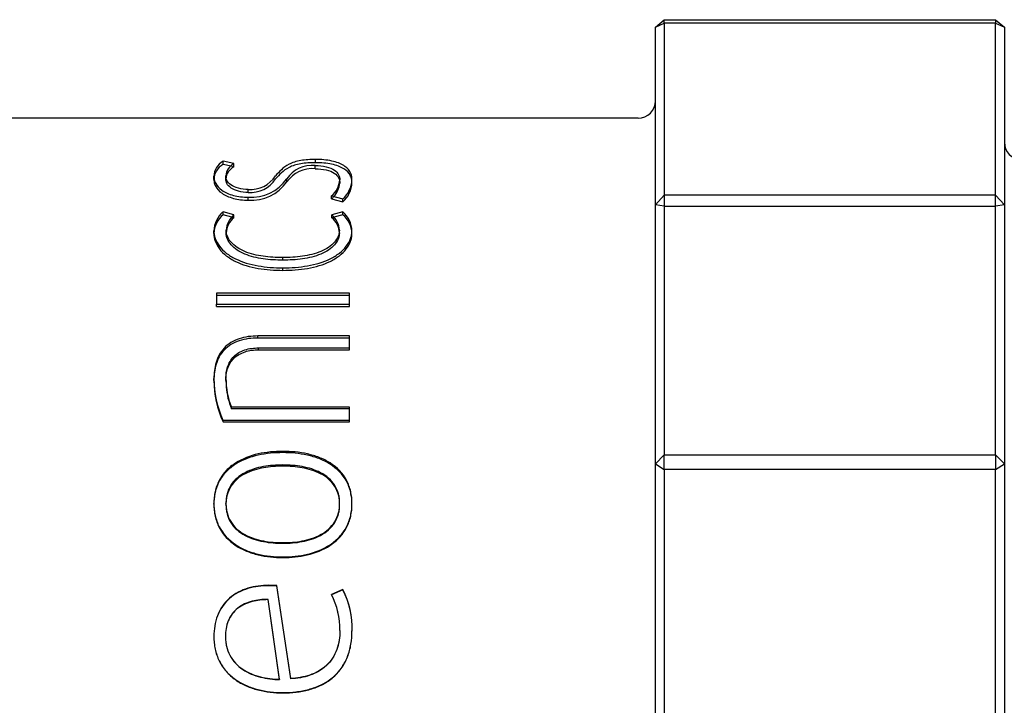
# Model space of a CAD drawing. Header units: millimetres. Extents: x -75 to 750, y -85 to 185.
# Tile 20 of 46: x 486 to 497, y 152 to 160. Entities that reach past the tile are written whole.
import ezdxf
from ezdxf.lldxf.tags import DXFTag

# ---------------------------------------------------------------- set-up
doc = ezdxf.new("R2010")
doc.units = ezdxf.units.MM
doc.layers.add('Default', color=7, linetype='Continuous')
doc.layers.add('P4_A', color=7, linetype='Continuous')
tags = doc.linetypes.add('HIDDEN2', pattern=[4.7625, 3.175, -1.5875]).pattern_tags.tags
tags[6:7] = [DXFTag(74, 4), DXFTag(75, 0), DXFTag(340, '0'), DXFTag(46, 0.0), DXFTag(50, 0.0), DXFTag(44, 0.0), DXFTag(45, 0.0)]
tags[4:5] = [DXFTag(74, 4), DXFTag(75, 0), DXFTag(340, '0'), DXFTag(46, 0.0), DXFTag(50, 0.0), DXFTag(44, 0.0), DXFTag(45, 0.0)]

# ---------------------------------------------------------------- blocks, each defined once
blk = doc.blocks.new('SE')
at = {"layer": 'P4_A', "color": 7, "linetype": 'Continuous'}
for p, q in [((493.011, 159.858), (493.111, 159.942)), ((493.011, 159.858), (493.111, 159.901)), ((493.111, 159.901), (493.111, 159.942)), ((493.111, 159.942), (496.911, 159.942)), ((496.911, 159.901), (493.111, 159.901)), ((493.111, 159.901), (493.111, 154.951)), ((496.911, 159.942), (497.011, 159.858)), ((496.911, 159.942), (496.911, 159.901)), ((496.911, 159.901), (497.011, 159.858)), ((496.911, 154.951), (496.911, 159.901)), ((493.011, 154.85), (493.011, 159.858)), ((497.011, 159.858), (497.011, 154.85)), ((492.811, 158.812), (480.491, 158.812)), ((488.052, 158.281), (488.052, 158.318)), ((488.177, 158.292), (488.052, 158.318)), ((489.112, 158.302), (489.112, 158.339)), ((488.144, 158.262), (488.052, 158.281)), ((488.083, 158.115), (488.083, 158.151)), ((489.392, 158.068), (489.392, 158.104)), ((488.341, 157.96), (488.341, 157.994)), ((489.296, 157.92), (489.426, 157.886)), ((488.052, 157.704), (488.052, 157.737)), ((488.177, 157.703), (488.052, 157.737)), ((489.426, 157.737), (489.299, 157.703)), ((489.426, 157.704), (489.426, 157.737)), ((488.155, 157.676), (488.052, 157.704)), ((489.426, 157.704), (489.324, 157.677)), ((487.947, 157.49), (487.947, 157.521)), ((488.089, 157.497), (488.089, 157.528)), ((489.386, 157.497), (489.386, 157.528)), ((489.531, 157.49), (489.531, 157.521)), ((488.738, 157.184), (488.738, 157.213)), ((489.503, 156.805), (487.976, 156.805)), ((487.976, 156.805), (487.976, 156.679)), ((489.503, 156.778), (487.976, 156.778)), ((489.503, 156.679), (489.503, 156.805)), ((487.976, 156.679), (489.503, 156.679)), ((488.451, 156.291), (488.451, 156.315)), ((489.503, 156.315), (488.451, 156.315)), ((489.503, 156.291), (488.451, 156.291)), ((489.503, 156.178), (489.503, 156.315)), ((488.46, 156.178), (489.503, 156.178)), ((487.947, 155.805), (487.947, 155.825)), ((488.086, 155.805), (488.086, 155.825)), ((488.148, 155.48), (488.148, 155.498)), ((489.503, 155.498), (488.148, 155.498)), ((489.503, 155.48), (488.148, 155.48)), ((489.503, 155.348), (489.503, 155.498)), ((488.052, 155.348), (489.503, 155.348)), ((488.738, 154.977), (488.738, 154.991)), ((493.011, 154.85), (493.111, 154.951)), ((493.111, 154.785), (493.111, 154.951)), ((493.111, 154.951), (496.911, 154.951)), ((496.911, 154.951), (497.011, 154.85)), ((496.911, 154.951), (496.911, 154.785)), ((493.011, 154.85), (493.111, 154.785)), ((493.011, 147.804), (493.011, 154.85)), ((496.911, 154.785), (497.011, 154.85)), ((497.011, 154.85), (497.011, 147.804)), ((496.911, 154.785), (493.111, 154.785)), ((493.111, 154.785), (493.111, 147.821)), ((496.911, 147.821), (496.911, 154.785)), ((488.086, 154.384), (488.086, 154.394)), ((489.389, 154.384), (489.389, 154.394)), ((489.531, 154.384), (489.531, 154.394)), ((488.738, 153.937), (488.738, 153.945)), ((488.579, 153.45), (488.579, 153.455)), ((488.67, 153.452), (488.579, 153.455)), ((488.67, 153.448), (488.579, 153.45)), ((488.67, 153.448), (488.67, 153.452)), ((488.828, 152.382), (488.67, 153.452)), ((488.828, 152.385), (488.67, 153.448)), ((489.426, 153.407), (489.296, 153.35)), ((489.426, 153.403), (489.296, 153.347)), ((489.426, 153.403), (489.426, 153.407)), ((488.701, 152.374), (488.568, 153.294)), ((488.701, 152.377), (488.568, 153.291)), ((489.392, 152.936), (489.392, 152.937)), ((489.531, 152.931), (489.531, 152.932)), ((488.08, 152.866), (488.08, 152.866)), ((488.701, 152.377), (488.701, 152.374)), ((488.738, 152.225), (488.738, 152.221))]:
    blk.add_line(p, q, dxfattribs=at)
at = {"layer": 'P4_A', "color": 7, "linetype": 'HIDDEN2'}
for p, q in [((488.177, 158.255), (488.177, 158.292)), ((488.177, 158.255), (488.144, 158.262)), ((489.109, 158.233), (489.109, 158.269)), ((487.947, 158.11), (487.947, 158.146)), ((488.783, 158.081), (488.783, 158.117)), ((489.531, 158.07), (489.531, 158.105)), ((488.341, 157.873), (488.341, 157.907)), ((489.296, 157.886), (489.296, 157.92)), ((489.296, 157.886), (489.426, 157.852)), ((489.426, 157.852), (489.426, 157.886)), ((493.011, 157.82), (493.111, 157.928)), ((496.911, 157.928), (493.111, 157.928)), ((496.911, 157.928), (497.011, 157.82)), ((493.111, 157.802), (493.011, 157.82)), ((493.111, 157.802), (496.911, 157.802)), ((497.011, 157.82), (496.911, 157.802)), ((488.177, 157.67), (488.155, 157.676)), ((488.177, 157.67), (488.177, 157.703)), ((489.299, 157.67), (489.299, 157.703)), ((489.324, 157.677), (489.299, 157.67)), ((488.738, 157.067), (488.738, 157.096)), ((487.976, 156.653), (487.976, 156.679)), ((487.976, 156.653), (489.503, 156.653)), ((489.503, 156.653), (489.503, 156.679)), ((488.46, 156.155), (488.46, 156.178)), ((488.46, 156.155), (489.503, 156.155)), ((489.503, 156.155), (489.503, 156.178)), ((488.052, 155.331), (488.052, 155.348)), ((488.052, 155.331), (489.503, 155.331)), ((489.503, 155.331), (489.503, 155.348)), ((488.738, 154.821), (488.738, 154.835)), ((487.947, 154.384), (487.947, 154.394)), ((488.738, 153.774), (488.738, 153.78)), ((489.296, 153.347), (489.296, 153.35)), ((488.568, 153.291), (488.568, 153.294)), ((487.947, 152.866), (487.947, 152.866)), ((488.828, 152.385), (488.828, 152.382))]:
    blk.add_line(p, q, dxfattribs=at)
at = {"layer": 'P4_A', "color": 7, "linetype": 'Continuous'}
for centre, radius, start, end in [((492.811, 159.012), 0.2, 270, 0), ((497.211, 158.536), 0.2, 180, 268.53), ((488.153, 158.138), 0.206, 119.3286, 177.9695), ((488.262, 158.133), 0.18, 118.3756, 174.3721), ((488.151, 158.103), 0.204, 119.0664, 177.8907), ((489.076, 157.916), 0.355, 84.6633, 145.5392), ((488.364, 158.342), 0.348, 266.1497, 326.7542), ((488.378, 158.399), 0.494, 265.7014, 325.1581), ((488.364, 158.308), 0.349, 266.1143, 326.4846), ((489.107, 158.136), 0.287, 311.1443, 353.502), ((489.11, 158.101), 0.284, 318.655, 353.4252), ((489.218, 158.12), 0.313, 311.6235, 357.266), ((488.236, 157.514), 0.289, 129.6044, 178.6155), ((489.246, 157.516), 0.285, 0.953, 50.8273), ((488.234, 157.482), 0.287, 129.364, 178.5542), ((488.325, 157.519), 0.236, 128.8755, 177.7628), ((489.153, 157.52), 0.234, 1.9692, 51.3995), ((489.249, 157.485), 0.282, 1.0013, 51.0807), ((489.106, 155.83), 1.159, 180.235, 204.5559), ((488.936, 155.818), 0.85, 179.5169, 202.0652), ((488.923, 155.797), 0.837, 179.4802, 181.6709), ((488.923, 155.797), 0.837, 184.626, 202.2433), ((488.534, 152.955), 0.858, 358.8187, 27.4254), ((488.54, 152.962), 0.992, 358.2482, 26.6428), ((488.552, 152.961), 0.98, 358.2448, 26.808)]:
    blk.add_arc(centre, radius, start, end, dxfattribs=at)
at = {"layer": 'P4_A', "color": 7, "linetype": 'HIDDEN2'}
for centre, radius, start, end in [((488.261, 158.097), 0.179, 118.1232, 174.2706), ((489.077, 157.875), 0.359, 84.9174, 144.9912), ((488.378, 158.366), 0.495, 265.6691, 324.8937), ((489.221, 158.085), 0.31, 311.3799, 357.2107), ((489.11, 158.101), 0.284, 310.9052, 318.655), ((488.323, 157.487), 0.234, 128.6362, 177.6939), ((489.155, 157.488), 0.232, 2.0266, 51.6503), ((489.093, 155.81), 1.145, 180.2453, 204.7068), ((488.544, 152.954), 0.848, 358.8196, 27.5944)]:
    blk.add_arc(centre, radius, start, end, dxfattribs=at)
at = {"layer": 'P4_A', "color": 7, "linetype": 'Continuous'}
for points, knots in [([(489.112, 158.339), (489.083, 158.339), (489.054, 158.338), (488.997, 158.334), (488.97, 158.331), (488.918, 158.322), (488.893, 158.316), (488.848, 158.301), (488.828, 158.293), (488.773, 158.266), (488.745, 158.244), (488.697, 158.199), (488.676, 158.175), (488.655, 158.151)], [0, 0, 0, 0, 0.125, 0.125, 0.25, 0.25, 0.375, 0.375, 0.5, 0.5, 0.75, 0.75, 1, 1, 1, 1]), ([(489.112, 158.302), (489.083, 158.302), (489.054, 158.301), (488.998, 158.297), (488.97, 158.294), (488.918, 158.285), (488.893, 158.279), (488.849, 158.265), (488.828, 158.257), (488.774, 158.229), (488.745, 158.208), (488.697, 158.163), (488.676, 158.14), (488.655, 158.115)], [0, 0, 0, 0, 0.125, 0.125, 0.25, 0.25, 0.375, 0.375, 0.5, 0.5, 0.75, 0.75, 1, 1, 1, 1]), ([(489.531, 158.105), (489.53, 158.12), (489.53, 158.135), (489.523, 158.164), (489.518, 158.178), (489.503, 158.206), (489.494, 158.219), (489.47, 158.245), (489.455, 158.257), (489.402, 158.291), (489.355, 158.309), (489.27, 158.327), (489.239, 158.332), (489.177, 158.338), (489.144, 158.339), (489.112, 158.339)], [0, 0, 0, 0, 0.125, 0.125, 0.25, 0.25, 0.375, 0.375, 0.5, 0.5, 0.75, 0.75, 0.875, 0.875, 1, 1, 1, 1]), ([(489.531, 158.07), (489.53, 158.085), (489.53, 158.1), (489.523, 158.129), (489.518, 158.143), (489.496, 158.184), (489.472, 158.21), (489.402, 158.254), (489.354, 158.273), (489.269, 158.291), (489.239, 158.295), (489.176, 158.301), (489.144, 158.302), (489.112, 158.302)], [0, 0, 0, 0, 0.125, 0.125, 0.25, 0.25, 0.5, 0.5, 0.75, 0.75, 0.875, 0.875, 1, 1, 1, 1]), ([(489.109, 158.269), (489.153, 158.269), (489.197, 158.265), (489.273, 158.247), (489.306, 158.233), (489.353, 158.201), (489.368, 158.183), (489.383, 158.154), (489.387, 158.144), (489.391, 158.124), (489.392, 158.114), (489.392, 158.104)], [0, 0, 0, 0, 0.25, 0.25, 0.5, 0.5, 0.75, 0.75, 0.875, 0.875, 1, 1, 1, 1]), ([(487.947, 158.146), (487.948, 158.132), (487.949, 158.119), (487.955, 158.091), (487.961, 158.078), (487.983, 158.037), (488.006, 158.01), (488.057, 157.974), (488.077, 157.962), (488.121, 157.943), (488.145, 157.934), (488.197, 157.92), (488.225, 157.915), (488.282, 157.908), (488.311, 157.907), (488.341, 157.907)], [0, 0, 0, 0, 0.125, 0.125, 0.25, 0.25, 0.5, 0.5, 0.625, 0.625, 0.75, 0.75, 0.875, 0.875, 1, 1, 1, 1]), ([(488.341, 157.994), (488.302, 157.995), (488.263, 158), (488.195, 158.018), (488.166, 158.031), (488.121, 158.062), (488.106, 158.08), (488.087, 158.115), (488.084, 158.133), (488.083, 158.151)], [0, 0, 0, 0, 0.25, 0.25, 0.5, 0.5, 0.75, 0.75, 1, 1, 1, 1]), ([(488.341, 157.96), (488.302, 157.96), (488.264, 157.965), (488.196, 157.983), (488.166, 157.996), (488.122, 158.027), (488.106, 158.044), (488.087, 158.08), (488.084, 158.098), (488.083, 158.115)], [0, 0, 0, 0, 0.25, 0.25, 0.5, 0.5, 0.75, 0.75, 1, 1, 1, 1]), ([(487.947, 157.521), (487.948, 157.506), (487.948, 157.491), (487.954, 157.461), (487.958, 157.446), (487.974, 157.402), (487.99, 157.373), (488.032, 157.316), (488.059, 157.29), (488.12, 157.241), (488.156, 157.219), (488.272, 157.162), (488.362, 157.135), (488.499, 157.111), (488.547, 157.105), (488.642, 157.098), (488.69, 157.097), (488.738, 157.096)], [0, 0, 0, 0, 0.0625, 0.0625, 0.125, 0.125, 0.25, 0.25, 0.375, 0.375, 0.5, 0.5, 0.75, 0.75, 0.875, 0.875, 1, 1, 1, 1]), ([(488.738, 157.213), (488.7, 157.214), (488.661, 157.214), (488.586, 157.219), (488.549, 157.223), (488.476, 157.234), (488.44, 157.24), (488.369, 157.258), (488.334, 157.27), (488.238, 157.31), (488.182, 157.346), (488.126, 157.411), (488.112, 157.434), (488.098, 157.469), (488.094, 157.48), (488.09, 157.504), (488.089, 157.516), (488.089, 157.528)], [0, 0, 0, 0, 0.125, 0.125, 0.25, 0.25, 0.375, 0.375, 0.5, 0.5, 0.75, 0.75, 0.875, 0.875, 0.9375, 0.9375, 1, 1, 1, 1]), ([(488.738, 157.184), (488.7, 157.184), (488.662, 157.185), (488.586, 157.19), (488.549, 157.193), (488.476, 157.204), (488.44, 157.211), (488.37, 157.229), (488.335, 157.24), (488.238, 157.28), (488.183, 157.316), (488.127, 157.38), (488.112, 157.403), (488.098, 157.437), (488.094, 157.449), (488.09, 157.473), (488.089, 157.485), (488.089, 157.497)], [0, 0, 0, 0, 0.125, 0.125, 0.25, 0.25, 0.375, 0.375, 0.5, 0.5, 0.75, 0.75, 0.875, 0.875, 0.9375, 0.9375, 1, 1, 1, 1]), ([(489.386, 157.528), (489.386, 157.516), (489.385, 157.504), (489.381, 157.481), (489.377, 157.469), (489.363, 157.434), (489.349, 157.412), (489.311, 157.368), (489.289, 157.349), (489.236, 157.313), (489.206, 157.297), (489.142, 157.27), (489.107, 157.259), (489.036, 157.241), (489, 157.234), (488.927, 157.223), (488.889, 157.219), (488.814, 157.214), (488.776, 157.214), (488.738, 157.213)], [0, 0, 0, 0, 0.0625, 0.0625, 0.125, 0.125, 0.25, 0.25, 0.375, 0.375, 0.5, 0.5, 0.625, 0.625, 0.75, 0.75, 0.875, 0.875, 1, 1, 1, 1]), ([(488.738, 157.096), (488.786, 157.097), (488.834, 157.098), (488.928, 157.105), (488.975, 157.111), (489.113, 157.135), (489.203, 157.161), (489.32, 157.219), (489.356, 157.241), (489.418, 157.289), (489.444, 157.316), (489.488, 157.372), (489.504, 157.401), (489.52, 157.446), (489.524, 157.461), (489.53, 157.491), (489.53, 157.506), (489.531, 157.521)], [0, 0, 0, 0, 0.125, 0.125, 0.25, 0.25, 0.5, 0.5, 0.625, 0.625, 0.75, 0.75, 0.875, 0.875, 0.9375, 0.9375, 1, 1, 1, 1]), ([(489.386, 157.497), (489.386, 157.485), (489.385, 157.473), (489.381, 157.449), (489.377, 157.438), (489.363, 157.403), (489.349, 157.38), (489.311, 157.338), (489.288, 157.318), (489.235, 157.283), (489.205, 157.267), (489.141, 157.24), (489.106, 157.229), (489.036, 157.211), (489, 157.204), (488.926, 157.194), (488.889, 157.19), (488.813, 157.185), (488.775, 157.184), (488.738, 157.184)], [0, 0, 0, 0, 0.0625, 0.0625, 0.125, 0.125, 0.25, 0.25, 0.375, 0.375, 0.5, 0.5, 0.625, 0.625, 0.75, 0.75, 0.875, 0.875, 1, 1, 1, 1]), ([(488.451, 156.315), (488.415, 156.314), (488.378, 156.312), (488.306, 156.302), (488.271, 156.294), (488.204, 156.272), (488.171, 156.257), (488.113, 156.221), (488.087, 156.199), (488.02, 156.128), (487.99, 156.071), (487.963, 155.981), (487.957, 155.95), (487.949, 155.888), (487.948, 155.857), (487.947, 155.825)], [0, 0, 0, 0, 0.125, 0.125, 0.25, 0.25, 0.375, 0.375, 0.5, 0.5, 0.75, 0.75, 0.875, 0.875, 1, 1, 1, 1]), ([(488.451, 156.291), (488.415, 156.291), (488.378, 156.289), (488.307, 156.279), (488.272, 156.271), (488.171, 156.238), (488.11, 156.201), (488.02, 156.106), (487.99, 156.049), (487.963, 155.96), (487.957, 155.93), (487.949, 155.868), (487.948, 155.836), (487.947, 155.805)], [0, 0, 0, 0, 0.125, 0.125, 0.25, 0.25, 0.5, 0.5, 0.75, 0.75, 0.875, 0.875, 1, 1, 1, 1]), ([(488.086, 155.825), (488.086, 155.848), (488.087, 155.871), (488.093, 155.916), (488.098, 155.938), (488.119, 156.003), (488.141, 156.045), (488.209, 156.113), (488.254, 156.139), (488.328, 156.163), (488.354, 156.169), (488.407, 156.176), (488.433, 156.177), (488.46, 156.178)], [0, 0, 0, 0, 0.125, 0.125, 0.25, 0.25, 0.5, 0.5, 0.75, 0.75, 0.875, 0.875, 1, 1, 1, 1]), ([(488.738, 154.991), (488.69, 154.991), (488.642, 154.989), (488.548, 154.979), (488.502, 154.972), (488.365, 154.941), (488.275, 154.908), (488.157, 154.832), (488.12, 154.803), (488.057, 154.737), (488.03, 154.699), (487.987, 154.618), (487.972, 154.576), (487.957, 154.508), (487.953, 154.486), (487.948, 154.44), (487.948, 154.417), (487.947, 154.394)], [0, 0, 0, 0, 0.125, 0.125, 0.25, 0.25, 0.5, 0.5, 0.625, 0.625, 0.75, 0.75, 0.875, 0.875, 0.9375, 0.9375, 1, 1, 1, 1]), ([(488.738, 154.977), (488.69, 154.976), (488.642, 154.975), (488.549, 154.965), (488.502, 154.958), (488.365, 154.927), (488.275, 154.894), (488.158, 154.82), (488.121, 154.79), (488.058, 154.725), (488.031, 154.688), (487.988, 154.607), (487.972, 154.565), (487.957, 154.498), (487.953, 154.475), (487.948, 154.43), (487.948, 154.407), (487.947, 154.384)], [0, 0, 0, 0, 0.125, 0.125, 0.25, 0.25, 0.5, 0.5, 0.625, 0.625, 0.75, 0.75, 0.875, 0.875, 0.9375, 0.9375, 1, 1, 1, 1]), ([(489.531, 154.394), (489.53, 154.417), (489.53, 154.441), (489.525, 154.486), (489.521, 154.509), (489.506, 154.576), (489.49, 154.619), (489.425, 154.74), (489.359, 154.808), (489.241, 154.883), (489.198, 154.904), (489.111, 154.938), (489.066, 154.951), (488.974, 154.972), (488.927, 154.98), (488.833, 154.989), (488.785, 154.991), (488.738, 154.991)], [0, 0, 0, 0, 0.0625, 0.0625, 0.125, 0.125, 0.25, 0.25, 0.5, 0.5, 0.625, 0.625, 0.75, 0.75, 0.875, 0.875, 1, 1, 1, 1]), ([(489.531, 154.384), (489.53, 154.407), (489.53, 154.43), (489.525, 154.476), (489.521, 154.498), (489.506, 154.565), (489.49, 154.608), (489.425, 154.728), (489.358, 154.795), (489.24, 154.869), (489.197, 154.891), (489.11, 154.924), (489.065, 154.937), (488.973, 154.958), (488.926, 154.965), (488.832, 154.975), (488.785, 154.976), (488.738, 154.977)], [0, 0, 0, 0, 0.0625, 0.0625, 0.125, 0.125, 0.25, 0.25, 0.5, 0.5, 0.625, 0.625, 0.75, 0.75, 0.875, 0.875, 1, 1, 1, 1]), ([(488.738, 154.835), (488.7, 154.834), (488.662, 154.833), (488.588, 154.827), (488.551, 154.823), (488.478, 154.809), (488.443, 154.801), (488.372, 154.778), (488.337, 154.764), (488.239, 154.712), (488.18, 154.664), (488.123, 154.571), (488.108, 154.537), (488.095, 154.485), (488.091, 154.467), (488.087, 154.431), (488.086, 154.413), (488.086, 154.394)], [0, 0, 0, 0, 0.125, 0.125, 0.25, 0.25, 0.375, 0.375, 0.5, 0.5, 0.75, 0.75, 0.875, 0.875, 0.9375, 0.9375, 1, 1, 1, 1]), ([(489.389, 154.394), (489.389, 154.413), (489.388, 154.431), (489.384, 154.467), (489.381, 154.485), (489.367, 154.537), (489.353, 154.57), (489.295, 154.664), (489.237, 154.712), (489.139, 154.763), (489.104, 154.778), (489.034, 154.8), (488.997, 154.809), (488.924, 154.823), (488.887, 154.827), (488.813, 154.833), (488.775, 154.834), (488.738, 154.835)], [0, 0, 0, 0, 0.0625, 0.0625, 0.125, 0.125, 0.25, 0.25, 0.5, 0.5, 0.625, 0.625, 0.75, 0.75, 0.875, 0.875, 1, 1, 1, 1]), ([(487.947, 154.394), (487.948, 154.371), (487.948, 154.348), (487.953, 154.302), (487.957, 154.279), (487.972, 154.212), (487.988, 154.168), (488.052, 154.044), (488.118, 153.974), (488.235, 153.895), (488.278, 153.873), (488.364, 153.837), (488.409, 153.823), (488.501, 153.8), (488.548, 153.793), (488.643, 153.782), (488.69, 153.781), (488.738, 153.78)], [0, 0, 0, 0, 0.0625, 0.0625, 0.125, 0.125, 0.25, 0.25, 0.5, 0.5, 0.625, 0.625, 0.75, 0.75, 0.875, 0.875, 1, 1, 1, 1]), ([(488.086, 154.394), (488.086, 154.376), (488.087, 154.358), (488.091, 154.322), (488.095, 154.304), (488.108, 154.251), (488.122, 154.217), (488.161, 154.154), (488.184, 154.125), (488.24, 154.075), (488.271, 154.054), (488.336, 154.019), (488.371, 154.004), (488.442, 153.98), (488.478, 153.971), (488.551, 153.957), (488.588, 153.952), (488.663, 153.946), (488.7, 153.945), (488.738, 153.945)], [0, 0, 0, 0, 0.0625, 0.0625, 0.125, 0.125, 0.25, 0.25, 0.375, 0.375, 0.5, 0.5, 0.625, 0.625, 0.75, 0.75, 0.875, 0.875, 1, 1, 1, 1]), ([(488.086, 154.384), (488.086, 154.366), (488.087, 154.347), (488.091, 154.311), (488.095, 154.293), (488.108, 154.241), (488.122, 154.207), (488.161, 154.144), (488.185, 154.116), (488.241, 154.066), (488.272, 154.046), (488.337, 154.01), (488.372, 153.996), (488.442, 153.972), (488.478, 153.963), (488.551, 153.95), (488.588, 153.945), (488.663, 153.938), (488.7, 153.938), (488.738, 153.937)], [0, 0, 0, 0, 0.0625, 0.0625, 0.125, 0.125, 0.25, 0.25, 0.375, 0.375, 0.5, 0.5, 0.625, 0.625, 0.75, 0.75, 0.875, 0.875, 1, 1, 1, 1]), ([(488.738, 153.945), (488.775, 153.945), (488.813, 153.946), (488.887, 153.952), (488.924, 153.957), (488.997, 153.971), (489.033, 153.98), (489.103, 154.003), (489.138, 154.018), (489.237, 154.072), (489.295, 154.122), (489.353, 154.216), (489.367, 154.25), (489.381, 154.303), (489.384, 154.321), (489.388, 154.358), (489.389, 154.376), (489.389, 154.394)], [0, 0, 0, 0, 0.125, 0.125, 0.25, 0.25, 0.375, 0.375, 0.5, 0.5, 0.75, 0.75, 0.875, 0.875, 0.9375, 0.9375, 1, 1, 1, 1]), ([(488.738, 153.78), (488.785, 153.781), (488.833, 153.782), (488.927, 153.793), (488.974, 153.8), (489.111, 153.833), (489.202, 153.869), (489.32, 153.947), (489.356, 153.978), (489.42, 154.046), (489.447, 154.085), (489.49, 154.168), (489.506, 154.212), (489.521, 154.28), (489.525, 154.302), (489.53, 154.348), (489.53, 154.371), (489.531, 154.394)], [0, 0, 0, 0, 0.125, 0.125, 0.25, 0.25, 0.5, 0.5, 0.625, 0.625, 0.75, 0.75, 0.875, 0.875, 0.9375, 0.9375, 1, 1, 1, 1]), ([(488.738, 153.937), (488.775, 153.938), (488.813, 153.938), (488.887, 153.945), (488.924, 153.95), (488.996, 153.963), (489.032, 153.972), (489.102, 153.995), (489.137, 154.01), (489.236, 154.063), (489.294, 154.112), (489.352, 154.206), (489.367, 154.24), (489.381, 154.293), (489.384, 154.311), (489.388, 154.347), (489.389, 154.366), (489.389, 154.384)], [0, 0, 0, 0, 0.125, 0.125, 0.25, 0.25, 0.375, 0.375, 0.5, 0.5, 0.75, 0.75, 0.875, 0.875, 0.9375, 0.9375, 1, 1, 1, 1]), ([(488.579, 153.455), (488.538, 153.454), (488.497, 153.452), (488.416, 153.442), (488.377, 153.433), (488.299, 153.41), (488.261, 153.395), (488.189, 153.356), (488.156, 153.333), (488.064, 153.252), (488.018, 153.182), (487.974, 153.068), (487.964, 153.029), (487.95, 152.948), (487.948, 152.907), (487.947, 152.866)], [0, 0, 0, 0, 0.125, 0.125, 0.25, 0.25, 0.375, 0.375, 0.5, 0.5, 0.75, 0.75, 0.875, 0.875, 1, 1, 1, 1]), ([(488.579, 153.45), (488.538, 153.45), (488.497, 153.448), (488.417, 153.437), (488.377, 153.429), (488.3, 153.406), (488.262, 153.391), (488.19, 153.353), (488.157, 153.33), (488.065, 153.25), (488.018, 153.181), (487.974, 153.067), (487.964, 153.028), (487.95, 152.948), (487.948, 152.907), (487.947, 152.866)], [0, 0, 0, 0, 0.125, 0.125, 0.25, 0.25, 0.375, 0.375, 0.5, 0.5, 0.75, 0.75, 0.875, 0.875, 1, 1, 1, 1]), ([(488.568, 153.294), (488.537, 153.293), (488.506, 153.292), (488.445, 153.285), (488.415, 153.279), (488.356, 153.264), (488.328, 153.255), (488.272, 153.229), (488.245, 153.212), (488.173, 153.155), (488.135, 153.104), (488.101, 153.019), (488.093, 152.989), (488.082, 152.928), (488.081, 152.897), (488.08, 152.866)], [0, 0, 0, 0, 0.125, 0.125, 0.25, 0.25, 0.375, 0.375, 0.5, 0.5, 0.75, 0.75, 0.875, 0.875, 1, 1, 1, 1]), ([(488.738, 152.221), (488.788, 152.222), (488.839, 152.224), (488.939, 152.236), (488.988, 152.245), (489.084, 152.271), (489.132, 152.288), (489.223, 152.332), (489.265, 152.359), (489.343, 152.424), (489.378, 152.461), (489.436, 152.542), (489.461, 152.587), (489.498, 152.681), (489.511, 152.73), (489.527, 152.83), (489.53, 152.881), (489.531, 152.932)], [0, 0, 0, 0, 0.125, 0.125, 0.25, 0.25, 0.375, 0.375, 0.5, 0.5, 0.625, 0.625, 0.75, 0.75, 0.875, 0.875, 1, 1, 1, 1]), ([(488.738, 152.225), (488.788, 152.226), (488.839, 152.228), (488.938, 152.239), (488.987, 152.248), (489.083, 152.274), (489.131, 152.291), (489.222, 152.335), (489.264, 152.361), (489.342, 152.425), (489.377, 152.462), (489.436, 152.543), (489.46, 152.588), (489.497, 152.681), (489.51, 152.73), (489.527, 152.83), (489.53, 152.88), (489.531, 152.931)], [0, 0, 0, 0, 0.125, 0.125, 0.25, 0.25, 0.375, 0.375, 0.5, 0.5, 0.625, 0.625, 0.75, 0.75, 0.875, 0.875, 1, 1, 1, 1]), ([(489.392, 152.937), (489.391, 152.9), (489.39, 152.863), (489.378, 152.789), (489.37, 152.754), (489.344, 152.684), (489.328, 152.65), (489.288, 152.588), (489.264, 152.559), (489.183, 152.483), (489.116, 152.447), (489.012, 152.411), (488.976, 152.402), (488.902, 152.389), (488.865, 152.385), (488.828, 152.382)], [0, 0, 0, 0, 0.125, 0.125, 0.25, 0.25, 0.375, 0.375, 0.5, 0.5, 0.75, 0.75, 0.875, 0.875, 1, 1, 1, 1]), ([(489.392, 152.936), (489.391, 152.899), (489.39, 152.862), (489.383, 152.821), (489.382, 152.817), (489.382, 152.812)], [0, 0, 0, 0, 0.125, 0.125, 0.1402926, 0.1402926, 0.1402926, 0.1402926]), ([(487.947, 152.866), (487.948, 152.842), (487.948, 152.818), (487.953, 152.77), (487.957, 152.747), (487.972, 152.677), (487.988, 152.631), (488.031, 152.546), (488.057, 152.506), (488.12, 152.434), (488.156, 152.402), (488.234, 152.347), (488.276, 152.324), (488.363, 152.286), (488.408, 152.271), (488.5, 152.247), (488.547, 152.239), (488.642, 152.228), (488.69, 152.226), (488.738, 152.225)], [0, 0, 0, 0, 0.0625, 0.0625, 0.125, 0.125, 0.25, 0.25, 0.375, 0.375, 0.5, 0.5, 0.625, 0.625, 0.75, 0.75, 0.875, 0.875, 1, 1, 1, 1]), ([(487.947, 152.866), (487.948, 152.842), (487.948, 152.818), (487.953, 152.77), (487.957, 152.747), (487.972, 152.677), (487.987, 152.631), (488.03, 152.545), (488.056, 152.505), (488.119, 152.433), (488.155, 152.401), (488.232, 152.345), (488.275, 152.321), (488.362, 152.283), (488.407, 152.267), (488.499, 152.244), (488.547, 152.235), (488.642, 152.224), (488.69, 152.222), (488.738, 152.221)], [0, 0, 0, 0, 0.0625, 0.0625, 0.125, 0.125, 0.25, 0.25, 0.375, 0.375, 0.5, 0.5, 0.625, 0.625, 0.75, 0.75, 0.875, 0.875, 1, 1, 1, 1]), ([(488.08, 152.866), (488.081, 152.848), (488.081, 152.829), (488.085, 152.792), (488.088, 152.774), (488.101, 152.72), (488.113, 152.685), (488.165, 152.586), (488.217, 152.531), (488.34, 152.449), (488.41, 152.421), (488.517, 152.393), (488.553, 152.387), (488.627, 152.377), (488.664, 152.375), (488.701, 152.374)], [0, 0, 0, 0, 0.0625, 0.0625, 0.125, 0.125, 0.25, 0.25, 0.5, 0.5, 0.75, 0.75, 0.875, 0.875, 1, 1, 1, 1]), ([(488.08, 152.866), (488.081, 152.848), (488.081, 152.829), (488.084, 152.802), (488.085, 152.794), (488.087, 152.785)], [0, 0, 0, 0, 0.0625, 0.0625, 0.09078934, 0.09078934, 0.09078934, 0.09078934])]:
    blk.add_open_spline(points, degree=3, knots=knots, dxfattribs=at)
at = {"layer": 'P4_A', "color": 7, "linetype": 'HIDDEN2'}
for points, knots in [([(489.109, 158.233), (489.153, 158.233), (489.196, 158.228), (489.273, 158.211), (489.305, 158.197), (489.352, 158.165), (489.368, 158.147), (489.383, 158.118), (489.387, 158.109), (489.391, 158.089), (489.392, 158.079), (489.392, 158.068)], [0, 0, 0, 0, 0.25, 0.25, 0.5, 0.5, 0.75, 0.75, 0.875, 0.875, 1, 1, 1, 1]), ([(487.947, 158.11), (487.948, 158.097), (487.949, 158.083), (487.955, 158.056), (487.961, 158.042), (487.983, 158.002), (488.007, 157.975), (488.075, 157.927), (488.119, 157.907), (488.198, 157.886), (488.225, 157.881), (488.282, 157.874), (488.312, 157.873), (488.341, 157.873)], [0, 0, 0, 0, 0.125, 0.125, 0.25, 0.25, 0.5, 0.5, 0.75, 0.75, 0.875, 0.875, 1, 1, 1, 1]), ([(487.947, 157.49), (487.948, 157.475), (487.948, 157.46), (487.954, 157.43), (487.958, 157.415), (487.974, 157.371), (487.99, 157.342), (488.033, 157.285), (488.059, 157.259), (488.121, 157.211), (488.157, 157.189), (488.273, 157.132), (488.362, 157.106), (488.5, 157.082), (488.547, 157.076), (488.642, 157.069), (488.69, 157.068), (488.738, 157.067)], [0, 0, 0, 0, 0.0625, 0.0625, 0.125, 0.125, 0.25, 0.25, 0.375, 0.375, 0.5, 0.5, 0.75, 0.75, 0.875, 0.875, 1, 1, 1, 1]), ([(488.738, 157.067), (488.785, 157.068), (488.833, 157.069), (488.928, 157.076), (488.975, 157.082), (489.112, 157.106), (489.202, 157.132), (489.319, 157.189), (489.355, 157.211), (489.417, 157.259), (489.444, 157.285), (489.487, 157.341), (489.504, 157.37), (489.52, 157.415), (489.524, 157.43), (489.53, 157.46), (489.53, 157.475), (489.531, 157.49)], [0, 0, 0, 0, 0.125, 0.125, 0.25, 0.25, 0.5, 0.5, 0.625, 0.625, 0.75, 0.75, 0.875, 0.875, 0.9375, 0.9375, 1, 1, 1, 1]), ([(488.086, 155.805), (488.086, 155.828), (488.087, 155.851), (488.093, 155.896), (488.098, 155.918), (488.119, 155.982), (488.142, 156.024), (488.209, 156.091), (488.255, 156.117), (488.329, 156.141), (488.354, 156.146), (488.407, 156.154), (488.433, 156.155), (488.46, 156.155)], [0, 0, 0, 0, 0.125, 0.125, 0.25, 0.25, 0.5, 0.5, 0.75, 0.75, 0.875, 0.875, 1, 1, 1, 1]), ([(488.738, 154.821), (488.7, 154.821), (488.663, 154.82), (488.588, 154.814), (488.552, 154.809), (488.479, 154.796), (488.443, 154.788), (488.373, 154.765), (488.338, 154.751), (488.239, 154.7), (488.181, 154.652), (488.123, 154.56), (488.109, 154.526), (488.095, 154.474), (488.091, 154.456), (488.087, 154.42), (488.086, 154.402), (488.086, 154.384)], [0, 0, 0, 0, 0.125, 0.125, 0.25, 0.25, 0.375, 0.375, 0.5, 0.5, 0.75, 0.75, 0.875, 0.875, 0.9375, 0.9375, 1, 1, 1, 1]), ([(489.389, 154.384), (489.389, 154.402), (489.388, 154.42), (489.384, 154.456), (489.381, 154.474), (489.367, 154.526), (489.353, 154.559), (489.295, 154.652), (489.236, 154.7), (489.138, 154.751), (489.104, 154.765), (489.033, 154.787), (488.997, 154.796), (488.924, 154.809), (488.887, 154.814), (488.812, 154.82), (488.775, 154.821), (488.738, 154.821)], [0, 0, 0, 0, 0.0625, 0.0625, 0.125, 0.125, 0.25, 0.25, 0.5, 0.5, 0.625, 0.625, 0.75, 0.75, 0.875, 0.875, 1, 1, 1, 1]), ([(487.947, 154.384), (487.948, 154.361), (487.948, 154.338), (487.953, 154.292), (487.957, 154.269), (487.972, 154.202), (487.988, 154.158), (488.052, 154.035), (488.119, 153.965), (488.236, 153.887), (488.279, 153.865), (488.365, 153.83), (488.41, 153.816), (488.502, 153.794), (488.549, 153.786), (488.643, 153.776), (488.69, 153.774), (488.738, 153.774)], [0, 0, 0, 0, 0.0625, 0.0625, 0.125, 0.125, 0.25, 0.25, 0.5, 0.5, 0.625, 0.625, 0.75, 0.75, 0.875, 0.875, 1, 1, 1, 1]), ([(488.738, 153.774), (488.785, 153.774), (488.833, 153.776), (488.927, 153.786), (488.973, 153.794), (489.11, 153.826), (489.2, 153.861), (489.318, 153.939), (489.355, 153.969), (489.419, 154.037), (489.447, 154.076), (489.49, 154.158), (489.506, 154.201), (489.521, 154.269), (489.525, 154.292), (489.53, 154.338), (489.53, 154.361), (489.531, 154.384)], [0, 0, 0, 0, 0.125, 0.125, 0.25, 0.25, 0.5, 0.5, 0.625, 0.625, 0.75, 0.75, 0.875, 0.875, 0.9375, 0.9375, 1, 1, 1, 1]), ([(488.568, 153.291), (488.537, 153.29), (488.506, 153.289), (488.445, 153.282), (488.416, 153.276), (488.357, 153.261), (488.328, 153.252), (488.273, 153.226), (488.246, 153.21), (488.198, 153.173), (488.176, 153.15), (488.139, 153.102), (488.124, 153.075), (488.101, 153.018), (488.093, 152.988), (488.082, 152.928), (488.081, 152.897), (488.08, 152.866)], [0, 0, 0, 0, 0.125, 0.125, 0.25, 0.25, 0.375, 0.375, 0.5, 0.5, 0.625, 0.625, 0.75, 0.75, 0.875, 0.875, 1, 1, 1, 1]), ([(488.087, 152.785), (488.088, 152.775), (488.09, 152.765), (488.101, 152.72), (488.114, 152.685), (488.148, 152.62), (488.17, 152.589), (488.22, 152.536), (488.249, 152.512), (488.341, 152.451), (488.411, 152.423), (488.517, 152.396), (488.554, 152.389), (488.627, 152.38), (488.664, 152.378), (488.701, 152.377)], [0.0907893, 0.0907893, 0.0907893, 0.0907893, 0.125, 0.125, 0.25, 0.25, 0.375, 0.375, 0.5, 0.5, 0.75, 0.75, 0.875, 0.875, 1, 1, 1, 1]), ([(489.382, 152.812), (489.376, 152.78), (489.368, 152.749), (489.344, 152.684), (489.328, 152.65), (489.288, 152.589), (489.263, 152.56), (489.182, 152.485), (489.115, 152.449), (489.011, 152.413), (488.975, 152.405), (488.902, 152.391), (488.865, 152.388), (488.828, 152.385)], [0.1402926, 0.1402926, 0.1402926, 0.1402926, 0.25, 0.25, 0.375, 0.375, 0.5, 0.5, 0.75, 0.75, 0.875, 0.875, 1, 1, 1, 1])]:
    blk.add_open_spline(points, degree=3, knots=knots, dxfattribs=at)

msp = doc.modelspace()

# ---------------------------------------------------------------- block references
at = {"layer": 'Default'}
msp.add_blockref('SE', (0, 0), dxfattribs=at)

doc.saveas('drawing.dxf')
